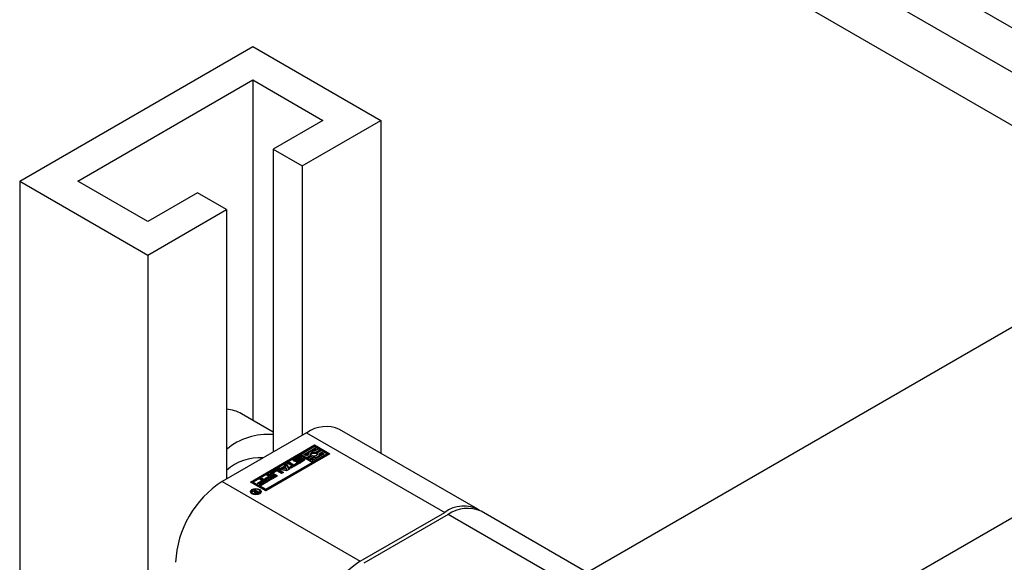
# Model space of a CAD drawing. Header units: millimetres. Extents: x 0 to 25230, y 0 to 17820.
# Tile 66 of 244: x 8616 to 8735, y 10990 to 11055. Entities that reach past the tile are written whole.
import ezdxf

# ---------------------------------------------------------------- set-up
doc = ezdxf.new("R2010")
doc.units = ezdxf.units.MM
doc.linetypes.add('SLD-Sólida', pattern=[0])
doc.layers.add('REFERÊNCIAS', color=9, linetype='SLD-Sólida')

msp = doc.modelspace()

# ---------------------------------------------------------------- linework, layer by layer
at = {"color": 7, "linetype": 'SLD-Sólida', "lineweight": 25, "ltscale": 30}
for p, q in [((9739.69, 11597.23), (8684.86, 10988.29)), ((8704.86, 10976.75), (9749.69, 11579.91)), ((8615.97, 11035.77), (8644.25, 11052.1)), ((8644.25, 11052.1), (8659.81, 11043.12)), ((8623.04, 11035.77), (8644.25, 11048.02)), ((8644.25, 11048.02), (8652.74, 11043.12)), ((8644.25, 11048.02), (8644.25, 11006.76)), ((8652.74, 11043.12), (8646.73, 11039.65)), ((8650.26, 11037.61), (8659.81, 11043.12)), ((8659.81, 11043.12), (8659.81, 11002.75)), ((8646.73, 11039.65), (8650.26, 11037.61)), ((8646.73, 11039.65), (8646.73, 11002.91)), ((8650.26, 11037.61), (8650.26, 11004.95)), ((8615.97, 11035.77), (8631.53, 11026.79)), ((8615.97, 11035.77), (8615.97, 10948.52)), ((8631.53, 11030.87), (8623.04, 11035.77)), ((8637.54, 11034.34), (8631.53, 11030.87)), ((8641.07, 11032.3), (8637.54, 11034.34)), ((8631.53, 11026.79), (8641.07, 11032.3)), ((8641.07, 11032.3), (8641.07, 10999.64)), ((8631.53, 11026.79), (8631.53, 10957.5)), ((8646.73, 11005.33), (8642.9, 11007.54)), ((8650.79, 11005.25), (8640.54, 10999.33)), ((8650.79, 11005.25), (8667.55, 10995.58)), ((8671.55, 10995.97), (8654.79, 11005.65)), ((8643.97, 10999.27), (8651.75, 11003.76)), ((8651.75, 11003.6), (8644.11, 10999.19)), ((8653.61, 11002.69), (8645.83, 10998.2)), ((8651.75, 11003.56), (8650.12, 11002.62)), ((8650.47, 11002.62), (8651.92, 11003.46)), ((8650.61, 11002.54), (8651.06, 11002.8)), ((8651.01, 11002.66), (8651.01, 11002.57)), ((8651.45, 11003.02), (8651.92, 11003.3)), ((8652.9, 11002.69), (8651.45, 11001.85)), ((8651.63, 11001.75), (8653.25, 11002.69)), ((8651.75, 11003.76), (8653.61, 11002.69)), ((8651.75, 11003.76), (8651.75, 11003.6)), ((8651.75, 11003.6), (8653.46, 11002.61)), ((8651.92, 11003.46), (8651.75, 11003.56)), ((8652.24, 11003.28), (8651.82, 11003.04)), ((8651.89, 11002.87), (8652.41, 11003.18)), ((8651.89, 11002.71), (8652.41, 11003.01)), ((8651.89, 11002.71), (8651.89, 11002.87)), ((8651.92, 11003.3), (8651.92, 11003.46)), ((8652.59, 11003.08), (8652.06, 11002.77)), ((8652.06, 11002.61), (8652.06, 11002.77)), ((8652.41, 11003.18), (8652.24, 11003.28)), ((8652.35, 11002.73), (8652.59, 11002.87)), ((8652.36, 11002.58), (8652.59, 11002.71)), ((8652.36, 11002.49), (8652.36, 11002.66)), ((8652.41, 11003.01), (8652.41, 11003.18)), ((8653.25, 11002.69), (8652.59, 11003.08)), ((8652.59, 11002.87), (8652.9, 11002.69)), ((8652.59, 11002.71), (8652.59, 11002.87)), ((8652.59, 11002.71), (8652.76, 11002.61)), ((8653.25, 11002.53), (8653.25, 11002.69)), ((8649.95, 11002.52), (8644.32, 10999.27)), ((8645.83, 10998.4), (8651.45, 11001.65)), ((8645.83, 10998.24), (8651.45, 11001.49)), ((8648.1, 11001.34), (8648.36, 11001.49)), ((8648.36, 11001.49), (8648.7, 11000.84)), ((8648.36, 11001.33), (8648.36, 11001.49)), ((8648.46, 11001.55), (8648.7, 11001.68)), ((8649.01, 11001.23), (8648.46, 11001.55)), ((8648.6, 11001.47), (8648.7, 11001.52)), ((8648.7, 11001.68), (8649.25, 11001.37)), ((8648.7, 11001.52), (8648.7, 11001.68)), ((8648.7, 11001.52), (8649.25, 11001.2)), ((8649.75, 11001.45), (8648.86, 11000.94)), ((8649.28, 11001.88), (8649.21, 11001.83)), ((8649.25, 11001.37), (8649.57, 11001.55)), ((8649.28, 11002.05), (8649.71, 11002.3)), ((8649.28, 11001.88), (8649.71, 11002.14)), ((8649.28, 11001.88), (8649.28, 11002.05)), ((8649.45, 11001.9), (8649.45, 11001.74)), ((8649.45, 11001.73), (8649.45, 11001.9)), ((8649.45, 11001.73), (8649.45, 11001.73)), ((8649.87, 11002.17), (8649.5, 11001.95)), ((8649.5, 11001.73), (8649.5, 11001.87)), ((8649.54, 11001.73), (8649.54, 11001.88)), ((8649.56, 11001.62), (8649.75, 11001.72)), ((8649.57, 11001.55), (8649.75, 11001.45)), ((8649.57, 11001.39), (8649.57, 11001.55)), ((8649.59, 11001.9), (8650.01, 11002.13)), ((8649.59, 11001.73), (8650.01, 11001.96)), ((8649.59, 11001.73), (8649.59, 11001.9)), ((8649.59, 11001.73), (8649.59, 11001.73)), ((8649.71, 11002.14), (8649.71, 11002.3)), ((8650.15, 11002.01), (8649.73, 11001.78)), ((8649.75, 11001.56), (8649.74, 11001.56)), ((8649.75, 11001.56), (8649.75, 11001.72)), ((8649.75, 11001.56), (8649.75, 11001.56)), ((8649.77, 11001.56), (8649.77, 11001.72)), ((8649.81, 11001.56), (8649.81, 11001.72)), ((8649.84, 11001.56), (8649.84, 11001.73)), ((8649.87, 11001.74), (8650.25, 11001.96)), ((8649.87, 11001.58), (8650.25, 11001.79)), ((8649.87, 11001.58), (8649.87, 11001.74)), ((8651.45, 11001.65), (8649.95, 11002.52)), ((8650.18, 11002.29), (8650, 11002.19)), ((8650, 11002.19), (8650, 11002.19)), ((8650.01, 11001.96), (8650.01, 11002.13)), ((8650.47, 11001.86), (8650.03, 11001.61)), ((8650.12, 11002.62), (8650.79, 11002.24)), ((8650.12, 11002.46), (8650.12, 11002.62)), ((8650.12, 11002.46), (8650.79, 11002.07)), ((8650.25, 11001.79), (8650.25, 11001.96)), ((8650.28, 11001.82), (8650.28, 11001.98)), ((8650.29, 11001.85), (8650.29, 11002.01)), ((8650.29, 11001.84), (8650.29, 11002.01)), ((8650.79, 11002.44), (8650.47, 11002.62)), ((8651.03, 11002.58), (8650.79, 11002.44)), ((8650.79, 11002.24), (8651.31, 11002.54)), ((8650.79, 11002.07), (8651.31, 11002.38)), ((8650.79, 11002.07), (8650.79, 11002.24)), ((8651.49, 11002.44), (8650.96, 11002.14)), ((8650.96, 11002.14), (8651.14, 11002.03)), ((8650.96, 11001.97), (8650.96, 11002.14)), ((8650.96, 11001.97), (8651.14, 11001.87)), ((8651.14, 11002.03), (8651.55, 11002.27)), ((8651.14, 11001.87), (8651.55, 11002.11)), ((8651.14, 11001.87), (8651.14, 11002.03)), ((8651.31, 11002.38), (8651.31, 11002.54)), ((8651.45, 11001.69), (8651.45, 11001.85)), ((8651.45, 11001.85), (8651.63, 11001.75)), ((8651.45, 11001.69), (8651.63, 11001.59)), ((8651.45, 11001.49), (8651.45, 11001.65)), ((8651.55, 11002.11), (8651.55, 11002.27)), ((8651.63, 11001.59), (8653.25, 11002.53)), ((8651.63, 11001.59), (8651.63, 11001.75)), ((8652.06, 11002.61), (8652.09, 11002.57)), ((8646.49, 11000.44), (8647, 11000.73)), ((8646.49, 11000.28), (8647, 11000.57)), ((8646.49, 11000.28), (8646.49, 11000.44)), ((8646.73, 11000.34), (8646.73, 11000.18)), ((8647.09, 11000.58), (8646.76, 11000.38)), ((8646.76, 11000.3), (8647.26, 11000.01)), ((8646.76, 11000.14), (8646.76, 11000.3)), ((8647, 11000.57), (8647, 11000.73)), ((8647.24, 11000.84), (8647.49, 11000.99)), ((8648.36, 11000.64), (8647.24, 11000.84)), ((8647.74, 11000.29), (8647.24, 11000.58)), ((8647.45, 11000.8), (8647.49, 11000.83)), ((8647.45, 11000.73), (8647.98, 11000.43)), ((8647.45, 11000.57), (8647.45, 11000.73)), ((8647.45, 11000.57), (8647.84, 11000.34)), ((8647.49, 11000.99), (8647.68, 11000.96)), ((8647.49, 11000.83), (8647.49, 11000.99)), ((8647.49, 11000.83), (8647.68, 11000.79)), ((8647.68, 11000.96), (8648.16, 11001.23)), ((8647.68, 11000.79), (8648.16, 11001.07)), ((8647.68, 11000.79), (8647.68, 11000.96)), ((8647.98, 11000.43), (8647.74, 11000.29)), ((8648.24, 11001.09), (8647.92, 11000.91)), ((8647.92, 11000.91), (8648.37, 11000.84)), ((8647.92, 11000.75), (8647.92, 11000.91)), ((8647.92, 11000.75), (8648.37, 11000.67)), ((8648.16, 11001.23), (8648.1, 11001.34)), ((8648.16, 11001.21), (8648.36, 11001.33)), ((8648.16, 11001.07), (8648.16, 11001.23)), ((8648.37, 11000.84), (8648.24, 11001.09)), ((8648.36, 11001.33), (8648.64, 11000.81)), ((8648.7, 11000.84), (8648.36, 11000.64)), ((8648.37, 11000.67), (8648.37, 11000.84)), ((8648.69, 11001.04), (8649.01, 11001.23)), ((8648.86, 11000.94), (8648.69, 11001.04)), ((8648.83, 11000.96), (8649.01, 11001.06)), ((8649.01, 11001.06), (8649.01, 11001.23)), ((8649.25, 11001.2), (8649.57, 11001.39)), ((8649.25, 11001.2), (8649.25, 11001.37)), ((8649.57, 11001.39), (8649.61, 11001.37)), ((8640.54, 10999.33), (8657.3, 10989.66)), ((8645.83, 10998.2), (8643.97, 10999.27)), ((8644.32, 10999.11), (8644.32, 10999.27)), ((8644.32, 10999.27), (8645.83, 10998.4)), ((8644.32, 10999.11), (8645.83, 10998.24)), ((8644.81, 10999.15), (8645.35, 10999.46)), ((8644.99, 10999.05), (8644.81, 10999.15)), ((8644.95, 10999.07), (8645.35, 10999.3)), ((8645.53, 10999.36), (8644.99, 10999.05)), ((8645.09, 10998.96), (8645.65, 10999.29)), ((8645.1, 10999.61), (8645.34, 10999.74)), ((8645.35, 10999.46), (8645.1, 10999.61)), ((8645.23, 10998.88), (8645.65, 10999.13)), ((8645.24, 10999.53), (8645.34, 10999.58)), ((8646.07, 10999.32), (8645.27, 10998.86)), ((8645.34, 10999.74), (8646.07, 10999.32)), ((8645.34, 10999.58), (8645.34, 10999.74)), ((8645.34, 10999.58), (8645.93, 10999.24)), ((8645.35, 10999.3), (8645.35, 10999.46)), ((8645.65, 10999.29), (8645.53, 10999.36)), ((8645.65, 10999.13), (8645.65, 10999.29)), ((8645.68, 10999.66), (8646.22, 10999.97)), ((8645.86, 10999.55), (8645.68, 10999.66)), ((8645.82, 10999.58), (8646.22, 10999.8)), ((8646.4, 10999.86), (8645.86, 10999.55)), ((8645.96, 10999.47), (8646.52, 10999.79)), ((8646.14, 10999.36), (8645.96, 10999.47)), ((8645.97, 11000.11), (8646.21, 11000.25)), ((8646.22, 10999.97), (8645.97, 11000.11)), ((8646.1, 10999.38), (8646.52, 10999.63)), ((8646.11, 11000.03), (8646.21, 11000.08)), ((8646.94, 10999.82), (8646.14, 10999.36)), ((8646.21, 11000.25), (8646.94, 10999.82)), ((8646.21, 11000.08), (8646.21, 11000.25)), ((8646.21, 11000.08), (8646.8, 10999.74)), ((8646.22, 10999.8), (8646.22, 10999.97)), ((8646.52, 10999.79), (8646.4, 10999.86)), ((8647.02, 10999.87), (8646.49, 11000.18)), ((8646.52, 10999.63), (8646.52, 10999.79)), ((8646.76, 11000.14), (8647.12, 10999.93)), ((8647.26, 11000.01), (8647.02, 10999.87)), ((8644.12, 10998.11), (8644.12, 10997.94)), ((8644.12, 10997.94), (8644.15, 10997.84)), ((8644.17, 10998.14), (8644.29, 10998.21)), ((8644.49, 10998.1), (8644.17, 10998.14)), ((8644.29, 10998.21), (8644.65, 10998.15)), ((8644.29, 10998.13), (8644.29, 10998.21)), ((8644.42, 10998.28), (8644.52, 10998.34)), ((8644.65, 10998.15), (8644.42, 10998.28)), ((8644.49, 10997.97), (8644.49, 10998.1)), ((8644.49, 10998.01), (8644.59, 10998)), ((8644.52, 10998.34), (8645.03, 10998.05)), ((8644.52, 10998.23), (8644.52, 10998.34)), ((8644.59, 10998.05), (8644.59, 10997.92)), ((8644.61, 10997.91), (8644.61, 10998.01)), ((8644.65, 10998.12), (8644.65, 10998.15)), ((8644.68, 10998.14), (8644.65, 10998.12)), ((8644.65, 10997.91), (8644.65, 10997.99)), ((8644.84, 10998.04), (8644.68, 10998.14)), ((8644.72, 10997.91), (8644.72, 10997.98)), ((8644.78, 10998), (8644.79, 10998.01)), ((8644.78, 10997.92), (8644.78, 10998)), ((8644.79, 10998.01), (8644.81, 10998.02)), ((8644.79, 10997.92), (8644.79, 10998.01)), ((8644.81, 10998.02), (8644.84, 10998.04)), ((8644.81, 10997.93), (8644.81, 10998.02)), ((8644.84, 10997.95), (8644.84, 10998.04)), ((8644.84, 10997.99), (8644.88, 10997.97)), ((8645.03, 10998.05), (8644.86, 10997.95)), ((8645.27, 10998.86), (8645.09, 10998.96)), ((8645.11, 10997.84), (8645.14, 10997.94)), ((8645.14, 10997.94), (8645.14, 10998.11)), ((8645.83, 10998.4), (8645.83, 10998.24)), ((8657.3, 10989.66), (8667.55, 10995.58)), ((8687.08, 10987.01), (8671.98, 10995.73)), ((8667.98, 10995.33), (8657.72, 10989.41)), ((8684.74, 10985.66), (8667.98, 10995.33))]:
    msp.add_line(p, q, dxfattribs=at)
at = {"color": 7, "linetype": 'SLD-Sólida', "lineweight": 25, "ltscale": 30, "flags": 128}
for points in [[(8651.82, 11003.04), (8651.66, 11003.05), (8651.49, 11003.03), (8651.34, 11002.99), (8651.21, 11002.93), (8651.11, 11002.86), (8651.04, 11002.77), (8651.01, 11002.67), (8651.03, 11002.58)], [(8651.31, 11002.54), (8651.27, 11002.61), (8651.27, 11002.69), (8651.31, 11002.77), (8651.39, 11002.83), (8651.5, 11002.88), (8651.63, 11002.9), (8651.76, 11002.9), (8651.89, 11002.87)], [(8652.06, 11002.77), (8652.11, 11002.7), (8652.11, 11002.62), (8652.07, 11002.55), (8651.99, 11002.48), (8651.88, 11002.44), (8651.75, 11002.41), (8651.62, 11002.41), (8651.49, 11002.44)], [(8651.55, 11002.27), (8651.72, 11002.27), (8651.88, 11002.28), (8652.03, 11002.32), (8652.17, 11002.38), (8652.27, 11002.46), (8652.33, 11002.54), (8652.36, 11002.64), (8652.35, 11002.73)], [(8649.73, 11001.78), (8649.62, 11001.74), (8649.5, 11001.73), (8649.38, 11001.74), (8649.27, 11001.78), (8649.2, 11001.84), (8649.18, 11001.92), (8649.21, 11001.99), (8649.28, 11002.05)], [(8649.45, 11001.74), (8649.45, 11001.74), (8649.45, 11001.73)], [(8650.01, 11002.13), (8650.12, 11002.17), (8650.24, 11002.18), (8650.36, 11002.17), (8650.47, 11002.13), (8650.54, 11002.07), (8650.57, 11002), (8650.54, 11001.92), (8650.47, 11001.86)], [(8650.16, 11002.01), (8650.12, 11002.01), (8650.01, 11001.96)], [(8650.29, 11001.84), (8650.29, 11001.85), (8650.29, 11001.85)], [(8646.49, 11000.28), (8646.45, 11000.25), (8646.43, 11000.23)], [(8645.1, 10998.38), (8645.24, 10998.25), (8645.29, 10998.11), (8645.24, 10997.96), (8645.1, 10997.83), (8644.88, 10997.75), (8644.63, 10997.72), (8644.38, 10997.75), (8644.16, 10997.83), (8644.02, 10997.96), (8643.97, 10998.11), (8644.02, 10998.25), (8644.16, 10998.38), (8644.38, 10998.46), (8644.63, 10998.49), (8644.88, 10998.46), (8645.1, 10998.38)], [(8643.98, 10998.02), (8644.02, 10998.09), (8644.15, 10998.2)], [(8644.99, 10998.31), (8644.82, 10998.38), (8644.63, 10998.4), (8644.43, 10998.38), (8644.27, 10998.31), (8644.16, 10998.22), (8644.12, 10998.11), (8644.16, 10997.99), (8644.27, 10997.9), (8644.43, 10997.83), (8644.63, 10997.81), (8644.82, 10997.83), (8644.99, 10997.9), (8645.1, 10997.99), (8645.14, 10998.11), (8645.1, 10998.22), (8644.99, 10998.31)], [(8645.11, 10998.2), (8645.24, 10998.09), (8645.28, 10998.02)]]:
    msp.add_lwpolyline(points, dxfattribs=at)
at = {"color": 7, "linetype": 'SLD-Sólida', "lineweight": 25, "ltscale": 900}
for centre, radius, start, end in [((8640.78, 11003.79), 4.31, 60.527, 86.0799), ((8646.08, 10997.2), 7.84, 85.2564, 129.6872), ((8653.14, 11001.98), 4.02, 65.6929, 125.6176), ((8651.68, 11002.21), 0.539, 67.8011, 137.5088), ((8645.1, 10996.18), 6.04, 86.0614, 131.8848), ((8649.49, 11001.9), 0.0348, 138.0919, 188.3602), ((8649.49, 11001.92), 0.044, 208.2409, 279.9419), ((8649.56, 11001.85), 0.125, 118.9744, 140.6719), ((8649.5, 11002.06), 0.187, 270.7071, 283.3034), ((8649.48, 11002.12), 0.244, 283.328, 296.1046), ((8649.8, 11002.05), 0.496, 240.7736, 297.5496), ((8649.94, 11001.86), 0.496, 60.9946, 117.5287), ((8649.93, 11001.73), 0.463, 91.8204, 118.1165), ((8649.77, 11001.78), 0.06, 241.3555, 264.6933), ((8649.78, 11001.84), 0.125, 263.395, 281.5493), ((8649.78, 11001.9), 0.187, 279.7213, 291.0835), ((8649.78, 11001.73), 0.18, 282.7442, 291.1981), ((8649.77, 11001.92), 0.21, 290.3559, 299.7667), ((8649.77, 11001.76), 0.21, 290.3559, 299.7667), ((8649.98, 11001.98), 0.214, 108.9576, 119.6966), ((8649.97, 11002), 0.198, 96.2398, 108.9147), ((8649.96, 11002.08), 0.117, 81.5243, 96.3071), ((8649.97, 11002.14), 0.0582, 62.5652, 80.4478), ((8650.27, 11001.8), 0.238, 112.0863, 118.7048), ((8650.26, 11001.81), 0.227, 101.8651, 111.321), ((8650.24, 11001.88), 0.156, 87.818, 101.8478), ((8650.25, 11001.97), 0.0625, 60.4434, 89.9497), ((8650.18, 11002.08), 0.135, 299.448, 314.9752), ((8650.18, 11001.91), 0.135, 299.448, 314.9752), ((8650.27, 11002.01), 0.0206, 352.3966, 67.2258), ((8650.24, 11002.02), 0.0505, 312.2464, 347.6366), ((8650.24, 11001.85), 0.0505, 312.2464, 347.6366), ((8650.28, 11001.65), 0.369, 45.9156, 87.7301), ((8651.69, 11003.24), 1.14, 263.1444, 282.3714), ((8652.11, 11002.5), 0.252, 325.0298, 359.1587), ((8646.54, 11000.31), 0.14, 110.7834, 249.2166), ((8646.77, 11000.34), 0.0448, 110.7834, 249.2166), ((8647.23, 11000.29), 0.492, 62.6097, 117.3903), ((8647.23, 11000.13), 0.492, 62.6097, 117.3903), ((8647.17, 11000.44), 0.158, 62.6097, 117.3903), ((8647.17, 10988.98), 12.29, 122.6055, 177.3945), ((8646.78, 11000.18), 0.0516, 185.6948, 245.6253), ((8644.54, 10998.03), 0.0808, 124.8218, 203.5184), ((8644.58, 10998.07), 0.135, 208.4631, 243.0053), ((8644.67, 10998.19), 0.28, 238.6185, 270.2037), ((8644.72, 10997.99), 0.142, 115.5338, 154.4657), ((8644.63, 10998.05), 0.0471, 174.386, 244.8009), ((8644.71, 10998.15), 0.171, 236.776, 250.6424), ((8644.7, 10998.12), 0.134, 250.7189, 281.3078), ((8644.68, 10998.25), 0.347, 268.0817, 286.7176), ((8644.67, 10998.24), 0.258, 282.0183, 295.6713), ((8644.66, 10998.31), 0.408, 287.121, 299.083), ((8669.85, 10992.6), 3.76, 59.4865, 127.6924), ((8670.32, 10992.06), 4.02, 65.6929, 125.6176), ((8663.92, 10979.3), 12.29, 122.6055, 177.3945)]:
    msp.add_arc(centre, radius, start, end, dxfattribs=at)
at = {"layer": 'REFERÊNCIAS', "linetype": 'SLD-Sólida', "lineweight": 25, "ltscale": 30}
for p, q in [((8666.15, 11094.91), (8767.85, 11036.2)), ((8661.48, 11092.22), (8763.19, 11033.51)), ((8655.9, 11089), (8757.6, 11030.28))]:
    msp.add_line(p, q, dxfattribs=at)

doc.saveas('drawing.dxf')
